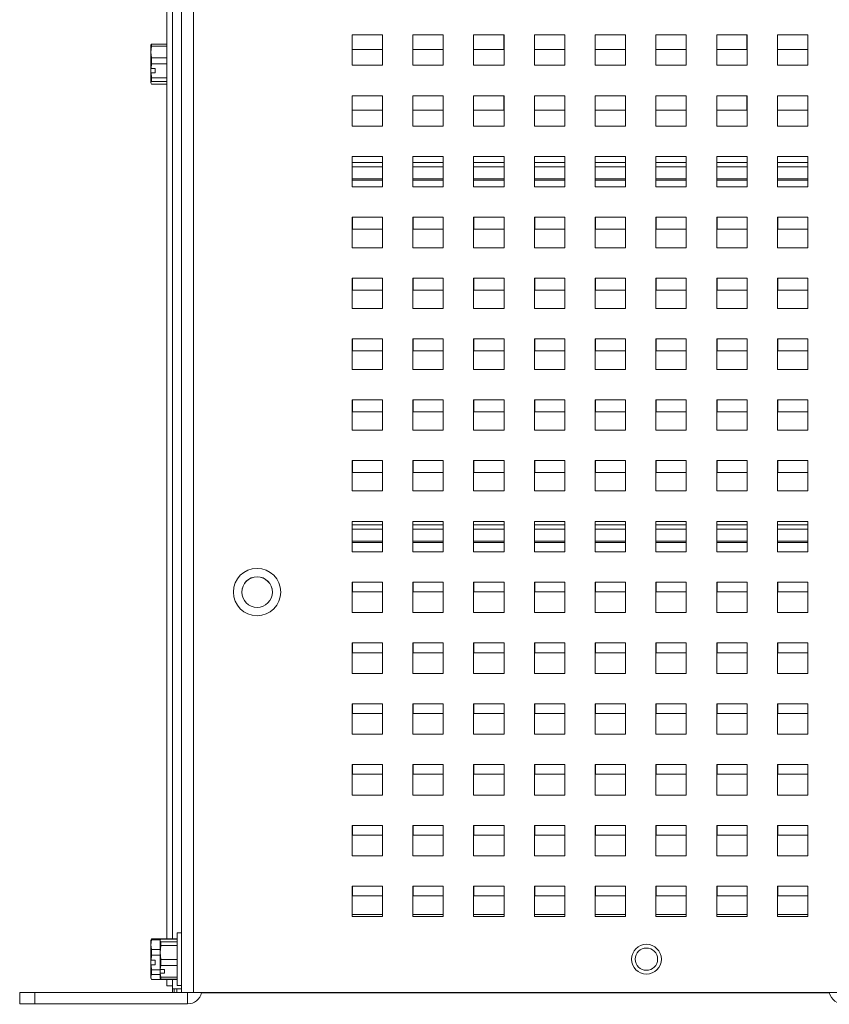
# Paper-space layout '3' of a CAD drawing. Header units: inches. Extents: x 1 to 109, y 1 to 85.
# Tile 3 of 44: x 39.14 to 44.47, y 16.94 to 23.42. Entities that reach past the tile are written whole.
import ezdxf

# ---------------------------------------------------------------- set-up
doc = ezdxf.new("R2010")
doc.units = ezdxf.units.IN
doc.header["$MEASUREMENT"] = 0

psp = doc.layouts.new('3')

# ---------------------------------------------------------------- linework, layer by layer
at = {"color": 7, "linetype": 'Continuous', "lineweight": 15, "ltscale": 5}
for p, q in [((40.21, 17.0201), (40.21, 29.8951)), ((40.1498, 29.8143), (40.1498, 17.3745)), ((40.2096, 29.8143), (40.2096, 17.4141)), ((40.2898, 29.8153), (40.2898, 17.0201)), ((40.1139, 29.7129), (40.1139, 17.3745)), ((41.5325, 23.3201), (41.3325, 23.3201)), ((41.3325, 23.3201), (41.3325, 23.1201)), ((41.5318, 23.2243), (41.5318, 23.3201)), ((41.5325, 23.1201), (41.5325, 23.3201)), ((41.9325, 23.3201), (41.7325, 23.3201)), ((41.7325, 23.3201), (41.7325, 23.1201)), ((41.9318, 23.2243), (41.9318, 23.3201)), ((41.9325, 23.1201), (41.9325, 23.3201)), ((42.3325, 23.3201), (42.1325, 23.3201)), ((42.1325, 23.3201), (42.1325, 23.1201)), ((42.3318, 23.2243), (42.3318, 23.3201)), ((42.3325, 23.1201), (42.3325, 23.3201)), ((42.7325, 23.3201), (42.5325, 23.3201)), ((42.5325, 23.3201), (42.5325, 23.1201)), ((42.7318, 23.2243), (42.7318, 23.3201)), ((42.7325, 23.1201), (42.7325, 23.3201)), ((43.1325, 23.3201), (42.9325, 23.3201)), ((42.9325, 23.3201), (42.9325, 23.1201)), ((43.1318, 23.2243), (43.1318, 23.3201)), ((43.1325, 23.1201), (43.1325, 23.3201)), ((43.5325, 23.3201), (43.3325, 23.3201)), ((43.3325, 23.3201), (43.3325, 23.1201)), ((43.5318, 23.2243), (43.5318, 23.3201)), ((43.5325, 23.1201), (43.5325, 23.3201)), ((43.9325, 23.3201), (43.7325, 23.3201)), ((43.7325, 23.3201), (43.7325, 23.1201)), ((43.9318, 23.2243), (43.9318, 23.3201)), ((43.9325, 23.1201), (43.9325, 23.3201)), ((44.3325, 23.3201), (44.1325, 23.3201)), ((44.1325, 23.3201), (44.1325, 23.1201)), ((44.3318, 23.2243), (44.3318, 23.3201)), ((44.3325, 23.1201), (44.3325, 23.3201)), ((40.0088, 23.2515), (40.0132, 23.2596)), ((40.0088, 23.2076), (40.0088, 23.2531)), ((40.0132, 23.2596), (40.0132, 23.2457)), ((40.0132, 23.2596), (40.1139, 23.2596)), ((40.0132, 23.2457), (40.0088, 23.2076)), ((40.0088, 23.2076), (40.0132, 23.1694)), ((40.0088, 23.0992), (40.0088, 23.2076)), ((40.1139, 23.2457), (40.0132, 23.2457)), ((40.21, 23.2063), (40.2096, 23.2056)), ((41.3325, 23.2243), (41.5318, 23.2243)), ((41.7325, 23.2243), (41.9318, 23.2243)), ((42.1325, 23.2243), (42.3318, 23.2243)), ((42.5325, 23.2243), (42.7318, 23.2243)), ((42.9325, 23.2243), (43.1318, 23.2243)), ((43.3325, 23.2243), (43.5318, 23.2243)), ((43.7325, 23.2243), (43.9318, 23.2243)), ((44.1325, 23.2243), (44.3318, 23.2243)), ((40.0132, 23.1305), (40.0093, 23.0989)), ((40.0132, 23.1694), (40.0132, 23.1305)), ((40.0132, 23.1694), (40.1139, 23.1694)), ((40.1139, 23.1305), (40.0132, 23.1305)), ((40.2096, 23.1397), (40.21, 23.1344)), ((40.0088, 23.0992), (40.0093, 23.0989)), ((40.0088, 23.0992), (40.0088, 23.07)), ((40.0093, 23.0696), (40.0088, 23.07)), ((40.0088, 23.07), (40.0088, 23.0048)), ((40.037, 23.0989), (40.0093, 23.0989)), ((40.037, 23.0696), (40.0093, 23.0696)), ((40.037, 23.0696), (40.037, 23.0989)), ((40.2096, 23.0609), (40.21, 23.0615)), ((41.3325, 23.1201), (41.5325, 23.1201)), ((41.7325, 23.1201), (41.9325, 23.1201)), ((42.1325, 23.1201), (42.3325, 23.1201)), ((42.5325, 23.1201), (42.7325, 23.1201)), ((42.9325, 23.1201), (43.1325, 23.1201)), ((43.3325, 23.1201), (43.5325, 23.1201)), ((43.7325, 23.1201), (43.9325, 23.1201)), ((44.1325, 23.1201), (44.3325, 23.1201)), ((40.0132, 23.0129), (40.0088, 23.0048)), ((40.0088, 23.0048), (40.0132, 22.9967)), ((40.0132, 23.038), (40.1139, 23.038)), ((40.0132, 23.038), (40.0132, 23.0129)), ((40.1139, 23.0129), (40.0132, 23.0129)), ((40.0132, 22.9967), (40.1139, 22.9967)), ((41.5325, 22.9201), (41.3325, 22.9201)), ((41.3325, 22.9201), (41.3325, 22.7201)), ((41.5318, 22.8243), (41.5318, 22.9201)), ((41.5325, 22.7201), (41.5325, 22.9201)), ((41.9325, 22.9201), (41.7325, 22.9201)), ((41.7325, 22.9201), (41.7325, 22.7201)), ((41.9318, 22.8243), (41.9318, 22.9201)), ((41.9325, 22.7201), (41.9325, 22.9201)), ((42.3325, 22.9201), (42.1325, 22.9201)), ((42.1325, 22.9201), (42.1325, 22.7201)), ((42.3318, 22.8243), (42.3318, 22.9201)), ((42.3325, 22.7201), (42.3325, 22.9201)), ((42.7325, 22.9201), (42.5325, 22.9201)), ((42.5325, 22.9201), (42.5325, 22.7201)), ((42.7318, 22.8243), (42.7318, 22.9201)), ((42.7325, 22.7201), (42.7325, 22.9201)), ((43.1325, 22.9201), (42.9325, 22.9201)), ((42.9325, 22.9201), (42.9325, 22.7201)), ((43.1318, 22.8243), (43.1318, 22.9201)), ((43.1325, 22.7201), (43.1325, 22.9201)), ((43.5325, 22.9201), (43.3325, 22.9201)), ((43.3325, 22.9201), (43.3325, 22.7201)), ((43.5318, 22.8243), (43.5318, 22.9201)), ((43.5325, 22.7201), (43.5325, 22.9201)), ((43.9325, 22.9201), (43.7325, 22.9201)), ((43.7325, 22.9201), (43.7325, 22.7201)), ((43.9318, 22.8243), (43.9318, 22.9201)), ((43.9325, 22.7201), (43.9325, 22.9201)), ((44.3325, 22.9201), (44.1325, 22.9201)), ((44.1325, 22.9201), (44.1325, 22.7201)), ((44.3318, 22.8243), (44.3318, 22.9201)), ((44.3325, 22.7201), (44.3325, 22.9201)), ((41.3325, 22.8243), (41.5318, 22.8243)), ((41.7325, 22.8243), (41.9318, 22.8243)), ((42.1325, 22.8243), (42.3318, 22.8243)), ((42.5325, 22.8243), (42.7318, 22.8243)), ((42.9325, 22.8243), (43.1318, 22.8243)), ((43.3325, 22.8243), (43.5318, 22.8243)), ((43.7325, 22.8243), (43.9318, 22.8243)), ((44.1325, 22.8243), (44.3318, 22.8243)), ((41.3325, 22.7201), (41.5325, 22.7201)), ((41.7325, 22.7201), (41.9325, 22.7201)), ((42.1325, 22.7201), (42.3325, 22.7201)), ((42.5325, 22.7201), (42.7325, 22.7201)), ((42.9325, 22.7201), (43.1325, 22.7201)), ((43.3325, 22.7201), (43.5325, 22.7201)), ((43.7325, 22.7201), (43.9325, 22.7201)), ((44.1325, 22.7201), (44.3325, 22.7201)), ((41.5325, 22.5201), (41.3325, 22.5201)), ((41.3325, 22.5201), (41.3325, 22.3201)), ((41.5325, 22.3201), (41.5325, 22.5201)), ((41.9325, 22.5201), (41.7325, 22.5201)), ((41.7325, 22.5201), (41.7325, 22.3201)), ((41.9325, 22.3201), (41.9325, 22.5201)), ((42.3325, 22.5201), (42.1325, 22.5201)), ((42.1325, 22.5201), (42.1325, 22.3201)), ((42.3325, 22.3201), (42.3325, 22.5201)), ((42.7325, 22.5201), (42.5325, 22.5201)), ((42.5325, 22.5201), (42.5325, 22.3201)), ((42.7325, 22.3201), (42.7325, 22.5201)), ((43.1325, 22.5201), (42.9325, 22.5201)), ((42.9325, 22.5201), (42.9325, 22.3201)), ((43.1325, 22.3201), (43.1325, 22.5201)), ((43.5325, 22.5201), (43.3325, 22.5201)), ((43.3325, 22.5201), (43.3325, 22.3201)), ((43.5325, 22.3201), (43.5325, 22.5201)), ((43.9325, 22.5201), (43.7325, 22.5201)), ((43.7325, 22.5201), (43.7325, 22.3201)), ((43.9325, 22.3201), (43.9325, 22.5201)), ((44.3325, 22.5201), (44.1325, 22.5201)), ((44.1325, 22.5201), (44.1325, 22.3201)), ((44.3325, 22.3201), (44.3325, 22.5201)), ((41.3325, 22.3643), (41.5325, 22.3643)), ((41.7325, 22.3643), (41.9325, 22.3643)), ((42.1325, 22.3643), (42.3325, 22.3643)), ((42.5325, 22.3643), (42.7325, 22.3643)), ((42.9325, 22.3643), (43.1325, 22.3643)), ((43.3325, 22.3643), (43.5325, 22.3643)), ((43.7325, 22.3643), (43.9325, 22.3643)), ((44.1325, 22.3643), (44.3325, 22.3643)), ((41.3325, 22.3201), (41.5325, 22.3201)), ((41.7325, 22.3201), (41.9325, 22.3201)), ((42.1325, 22.3201), (42.3325, 22.3201)), ((42.5325, 22.3201), (42.7325, 22.3201)), ((42.9325, 22.3201), (43.1325, 22.3201)), ((43.3325, 22.3201), (43.5325, 22.3201)), ((43.7325, 22.3201), (43.9325, 22.3201)), ((44.1325, 22.3201), (44.3325, 22.3201)), ((41.5325, 22.1201), (41.3325, 22.1201)), ((41.3325, 22.1201), (41.3325, 21.9201)), ((41.3348, 22.1201), (41.3348, 22.0413)), ((41.5325, 21.9201), (41.5325, 22.1201)), ((41.9325, 22.1201), (41.7325, 22.1201)), ((41.7325, 22.1201), (41.7325, 21.9201)), ((41.7348, 22.1201), (41.7348, 22.0413)), ((41.9325, 21.9201), (41.9325, 22.1201)), ((42.3325, 22.1201), (42.1325, 22.1201)), ((42.1325, 22.1201), (42.1325, 21.9201)), ((42.1348, 22.1201), (42.1348, 22.0413)), ((42.3325, 21.9201), (42.3325, 22.1201)), ((42.7325, 22.1201), (42.5325, 22.1201)), ((42.5325, 22.1201), (42.5325, 21.9201)), ((42.5348, 22.1201), (42.5348, 22.0413)), ((42.7325, 21.9201), (42.7325, 22.1201)), ((43.1325, 22.1201), (42.9325, 22.1201)), ((42.9325, 22.1201), (42.9325, 21.9201)), ((42.9348, 22.1201), (42.9348, 22.0413)), ((43.1325, 21.9201), (43.1325, 22.1201)), ((43.5325, 22.1201), (43.3325, 22.1201)), ((43.3325, 22.1201), (43.3325, 21.9201)), ((43.3348, 22.1201), (43.3348, 22.0413)), ((43.5325, 21.9201), (43.5325, 22.1201)), ((43.9325, 22.1201), (43.7325, 22.1201)), ((43.7325, 22.1201), (43.7325, 21.9201)), ((43.7348, 22.1201), (43.7348, 22.0413)), ((43.9325, 21.9201), (43.9325, 22.1201)), ((44.3325, 22.1201), (44.1325, 22.1201)), ((44.1325, 22.1201), (44.1325, 21.9201)), ((44.1348, 22.1201), (44.1348, 22.0413)), ((44.3325, 21.9201), (44.3325, 22.1201)), ((41.3348, 22.0413), (41.5325, 22.0413)), ((41.7348, 22.0413), (41.9325, 22.0413)), ((42.1348, 22.0413), (42.3325, 22.0413)), ((42.5348, 22.0413), (42.7325, 22.0413)), ((42.9348, 22.0413), (43.1325, 22.0413)), ((43.3348, 22.0413), (43.5325, 22.0413)), ((43.7348, 22.0413), (43.9325, 22.0413)), ((44.1348, 22.0413), (44.3325, 22.0413)), ((41.3325, 21.9201), (41.5325, 21.9201)), ((41.7325, 21.9201), (41.9325, 21.9201)), ((42.1325, 21.9201), (42.3325, 21.9201)), ((42.5325, 21.9201), (42.7325, 21.9201)), ((42.9325, 21.9201), (43.1325, 21.9201)), ((43.3325, 21.9201), (43.5325, 21.9201)), ((43.7325, 21.9201), (43.9325, 21.9201)), ((44.1325, 21.9201), (44.3325, 21.9201)), ((41.5325, 21.7201), (41.3325, 21.7201)), ((41.3325, 21.7201), (41.3325, 21.5201)), ((41.3348, 21.7201), (41.3348, 21.6413)), ((41.5325, 21.5201), (41.5325, 21.7201)), ((41.9325, 21.7201), (41.7325, 21.7201)), ((41.7325, 21.7201), (41.7325, 21.5201)), ((41.7348, 21.7201), (41.7348, 21.6413)), ((41.9325, 21.5201), (41.9325, 21.7201)), ((42.3325, 21.7201), (42.1325, 21.7201)), ((42.1325, 21.7201), (42.1325, 21.5201)), ((42.1348, 21.7201), (42.1348, 21.6413)), ((42.3325, 21.5201), (42.3325, 21.7201)), ((42.7325, 21.7201), (42.5325, 21.7201)), ((42.5325, 21.7201), (42.5325, 21.5201)), ((42.5348, 21.7201), (42.5348, 21.6413)), ((42.7325, 21.5201), (42.7325, 21.7201)), ((43.1325, 21.7201), (42.9325, 21.7201)), ((42.9325, 21.7201), (42.9325, 21.5201)), ((42.9348, 21.7201), (42.9348, 21.6413)), ((43.1325, 21.5201), (43.1325, 21.7201)), ((43.5325, 21.7201), (43.3325, 21.7201)), ((43.3325, 21.7201), (43.3325, 21.5201)), ((43.3348, 21.7201), (43.3348, 21.6413)), ((43.5325, 21.5201), (43.5325, 21.7201)), ((43.9325, 21.7201), (43.7325, 21.7201)), ((43.7325, 21.7201), (43.7325, 21.5201)), ((43.7348, 21.7201), (43.7348, 21.6413)), ((43.9325, 21.5201), (43.9325, 21.7201)), ((44.3325, 21.7201), (44.1325, 21.7201)), ((44.1325, 21.7201), (44.1325, 21.5201)), ((44.1348, 21.7201), (44.1348, 21.6413)), ((44.3325, 21.5201), (44.3325, 21.7201)), ((41.3348, 21.6413), (41.5325, 21.6413)), ((41.7348, 21.6413), (41.9325, 21.6413)), ((42.1348, 21.6413), (42.3325, 21.6413)), ((42.5348, 21.6413), (42.7325, 21.6413)), ((42.9348, 21.6413), (43.1325, 21.6413)), ((43.3348, 21.6413), (43.5325, 21.6413)), ((43.7348, 21.6413), (43.9325, 21.6413)), ((44.1348, 21.6413), (44.3325, 21.6413)), ((41.3325, 21.5201), (41.5325, 21.5201)), ((41.7325, 21.5201), (41.9325, 21.5201)), ((42.1325, 21.5201), (42.3325, 21.5201)), ((42.5325, 21.5201), (42.7325, 21.5201)), ((42.9325, 21.5201), (43.1325, 21.5201)), ((43.3325, 21.5201), (43.5325, 21.5201)), ((43.7325, 21.5201), (43.9325, 21.5201)), ((44.1325, 21.5201), (44.3325, 21.5201)), ((41.5325, 21.3201), (41.3325, 21.3201)), ((41.3325, 21.3201), (41.3325, 21.1201)), ((41.3348, 21.3201), (41.3348, 21.2413)), ((41.5325, 21.1201), (41.5325, 21.3201)), ((41.9325, 21.3201), (41.7325, 21.3201)), ((41.7325, 21.3201), (41.7325, 21.1201)), ((41.7348, 21.3201), (41.7348, 21.2413)), ((41.9325, 21.1201), (41.9325, 21.3201)), ((42.3325, 21.3201), (42.1325, 21.3201)), ((42.1325, 21.3201), (42.1325, 21.1201)), ((42.1348, 21.3201), (42.1348, 21.2413)), ((42.3325, 21.1201), (42.3325, 21.3201)), ((42.7325, 21.3201), (42.5325, 21.3201)), ((42.5325, 21.3201), (42.5325, 21.1201)), ((42.5348, 21.3201), (42.5348, 21.2413)), ((42.7325, 21.1201), (42.7325, 21.3201)), ((43.1325, 21.3201), (42.9325, 21.3201)), ((42.9325, 21.3201), (42.9325, 21.1201)), ((42.9348, 21.3201), (42.9348, 21.2413)), ((43.1325, 21.1201), (43.1325, 21.3201)), ((43.5325, 21.3201), (43.3325, 21.3201)), ((43.3325, 21.3201), (43.3325, 21.1201)), ((43.3348, 21.3201), (43.3348, 21.2413)), ((43.5325, 21.1201), (43.5325, 21.3201)), ((43.9325, 21.3201), (43.7325, 21.3201)), ((43.7325, 21.3201), (43.7325, 21.1201)), ((43.7348, 21.3201), (43.7348, 21.2413)), ((43.9325, 21.1201), (43.9325, 21.3201)), ((44.3325, 21.3201), (44.1325, 21.3201)), ((44.1325, 21.3201), (44.1325, 21.1201)), ((44.1348, 21.3201), (44.1348, 21.2413)), ((44.3325, 21.1201), (44.3325, 21.3201)), ((41.3348, 21.2413), (41.5325, 21.2413)), ((41.7348, 21.2413), (41.9325, 21.2413)), ((42.1348, 21.2413), (42.3325, 21.2413)), ((42.5348, 21.2413), (42.7325, 21.2413)), ((42.9348, 21.2413), (43.1325, 21.2413)), ((43.3348, 21.2413), (43.5325, 21.2413)), ((43.7348, 21.2413), (43.9325, 21.2413)), ((44.1348, 21.2413), (44.3325, 21.2413)), ((41.3325, 21.1201), (41.5325, 21.1201)), ((41.7325, 21.1201), (41.9325, 21.1201)), ((42.1325, 21.1201), (42.3325, 21.1201)), ((42.5325, 21.1201), (42.7325, 21.1201)), ((42.9325, 21.1201), (43.1325, 21.1201)), ((43.3325, 21.1201), (43.5325, 21.1201)), ((43.7325, 21.1201), (43.9325, 21.1201)), ((44.1325, 21.1201), (44.3325, 21.1201)), ((41.5325, 20.9201), (41.3325, 20.9201)), ((41.3325, 20.9201), (41.3325, 20.7201)), ((41.3348, 20.9201), (41.3348, 20.8413)), ((41.5325, 20.7201), (41.5325, 20.9201)), ((41.9325, 20.9201), (41.7325, 20.9201)), ((41.7325, 20.9201), (41.7325, 20.7201)), ((41.7348, 20.9201), (41.7348, 20.8413)), ((41.9325, 20.7201), (41.9325, 20.9201)), ((42.3325, 20.9201), (42.1325, 20.9201)), ((42.1325, 20.9201), (42.1325, 20.7201)), ((42.1348, 20.9201), (42.1348, 20.8413)), ((42.3325, 20.7201), (42.3325, 20.9201)), ((42.7325, 20.9201), (42.5325, 20.9201)), ((42.5325, 20.9201), (42.5325, 20.7201)), ((42.5348, 20.9201), (42.5348, 20.8413)), ((42.7325, 20.7201), (42.7325, 20.9201)), ((43.1325, 20.9201), (42.9325, 20.9201)), ((42.9325, 20.9201), (42.9325, 20.7201)), ((42.9348, 20.9201), (42.9348, 20.8413)), ((43.1325, 20.7201), (43.1325, 20.9201)), ((43.5325, 20.9201), (43.3325, 20.9201)), ((43.3325, 20.9201), (43.3325, 20.7201)), ((43.3348, 20.9201), (43.3348, 20.8413)), ((43.5325, 20.7201), (43.5325, 20.9201)), ((43.9325, 20.9201), (43.7325, 20.9201)), ((43.7325, 20.9201), (43.7325, 20.7201)), ((43.7348, 20.9201), (43.7348, 20.8413)), ((43.9325, 20.7201), (43.9325, 20.9201)), ((44.3325, 20.9201), (44.1325, 20.9201)), ((44.1325, 20.9201), (44.1325, 20.7201)), ((44.1348, 20.9201), (44.1348, 20.8413)), ((44.3325, 20.7201), (44.3325, 20.9201)), ((41.3348, 20.8413), (41.5325, 20.8413)), ((41.7348, 20.8413), (41.9325, 20.8413)), ((42.1348, 20.8413), (42.3325, 20.8413)), ((42.5348, 20.8413), (42.7325, 20.8413)), ((42.9348, 20.8413), (43.1325, 20.8413)), ((43.3348, 20.8413), (43.5325, 20.8413)), ((43.7348, 20.8413), (43.9325, 20.8413)), ((44.1348, 20.8413), (44.3325, 20.8413)), ((41.3325, 20.7201), (41.5325, 20.7201)), ((41.7325, 20.7201), (41.9325, 20.7201)), ((42.1325, 20.7201), (42.3325, 20.7201)), ((42.5325, 20.7201), (42.7325, 20.7201)), ((42.9325, 20.7201), (43.1325, 20.7201)), ((43.3325, 20.7201), (43.5325, 20.7201)), ((43.7325, 20.7201), (43.9325, 20.7201)), ((44.1325, 20.7201), (44.3325, 20.7201)), ((41.5325, 20.5201), (41.3325, 20.5201)), ((41.3325, 20.5201), (41.3325, 20.3201)), ((41.3348, 20.5201), (41.3348, 20.4413)), ((41.5325, 20.3201), (41.5325, 20.5201)), ((41.9325, 20.5201), (41.7325, 20.5201)), ((41.7325, 20.5201), (41.7325, 20.3201)), ((41.7348, 20.5201), (41.7348, 20.4413)), ((41.9325, 20.3201), (41.9325, 20.5201)), ((42.3325, 20.5201), (42.1325, 20.5201)), ((42.1325, 20.5201), (42.1325, 20.3201)), ((42.1348, 20.5201), (42.1348, 20.4413)), ((42.3325, 20.3201), (42.3325, 20.5201)), ((42.7325, 20.5201), (42.5325, 20.5201)), ((42.5325, 20.5201), (42.5325, 20.3201)), ((42.5348, 20.5201), (42.5348, 20.4413)), ((42.7325, 20.3201), (42.7325, 20.5201)), ((43.1325, 20.5201), (42.9325, 20.5201)), ((42.9325, 20.5201), (42.9325, 20.3201)), ((42.9348, 20.5201), (42.9348, 20.4413)), ((43.1325, 20.3201), (43.1325, 20.5201)), ((43.5325, 20.5201), (43.3325, 20.5201)), ((43.3325, 20.5201), (43.3325, 20.3201)), ((43.3348, 20.5201), (43.3348, 20.4413)), ((43.5325, 20.3201), (43.5325, 20.5201)), ((43.9325, 20.5201), (43.7325, 20.5201)), ((43.7325, 20.5201), (43.7325, 20.3201)), ((43.7348, 20.5201), (43.7348, 20.4413)), ((43.9325, 20.3201), (43.9325, 20.5201)), ((44.3325, 20.5201), (44.1325, 20.5201)), ((44.1325, 20.5201), (44.1325, 20.3201)), ((44.1348, 20.5201), (44.1348, 20.4413)), ((44.3325, 20.3201), (44.3325, 20.5201)), ((41.3348, 20.4413), (41.5325, 20.4413)), ((41.7348, 20.4413), (41.9325, 20.4413)), ((42.1348, 20.4413), (42.3325, 20.4413)), ((42.5348, 20.4413), (42.7325, 20.4413)), ((42.9348, 20.4413), (43.1325, 20.4413)), ((43.3348, 20.4413), (43.5325, 20.4413)), ((43.7348, 20.4413), (43.9325, 20.4413)), ((44.1348, 20.4413), (44.3325, 20.4413)), ((41.3325, 20.3201), (41.5325, 20.3201)), ((41.7325, 20.3201), (41.9325, 20.3201)), ((42.1325, 20.3201), (42.3325, 20.3201)), ((42.5325, 20.3201), (42.7325, 20.3201)), ((42.9325, 20.3201), (43.1325, 20.3201)), ((43.3325, 20.3201), (43.5325, 20.3201)), ((43.7325, 20.3201), (43.9325, 20.3201)), ((44.1325, 20.3201), (44.3325, 20.3201)), ((41.5325, 20.1201), (41.3325, 20.1201)), ((41.3325, 20.1201), (41.3325, 19.9201)), ((41.5325, 19.9201), (41.5325, 20.1201)), ((41.9325, 20.1201), (41.7325, 20.1201)), ((41.7325, 20.1201), (41.7325, 19.9201)), ((41.9325, 19.9201), (41.9325, 20.1201)), ((42.3325, 20.1201), (42.1325, 20.1201)), ((42.1325, 20.1201), (42.1325, 19.9201)), ((42.3325, 19.9201), (42.3325, 20.1201)), ((42.7325, 20.1201), (42.5325, 20.1201)), ((42.5325, 20.1201), (42.5325, 19.9201)), ((42.7325, 19.9201), (42.7325, 20.1201)), ((43.1325, 20.1201), (42.9325, 20.1201)), ((42.9325, 20.1201), (42.9325, 19.9201)), ((43.1325, 19.9201), (43.1325, 20.1201)), ((43.5325, 20.1201), (43.3325, 20.1201)), ((43.3325, 20.1201), (43.3325, 19.9201)), ((43.5325, 19.9201), (43.5325, 20.1201)), ((43.9325, 20.1201), (43.7325, 20.1201)), ((43.7325, 20.1201), (43.7325, 19.9201)), ((43.9325, 19.9201), (43.9325, 20.1201)), ((44.3325, 20.1201), (44.1325, 20.1201)), ((44.1325, 20.1201), (44.1325, 19.9201)), ((44.3325, 19.9201), (44.3325, 20.1201)), ((41.3325, 19.9803), (41.5325, 19.9803)), ((41.7325, 19.9803), (41.9325, 19.9803)), ((42.1325, 19.9803), (42.3325, 19.9803)), ((42.5325, 19.9803), (42.7325, 19.9803)), ((42.9325, 19.9803), (43.1325, 19.9803)), ((43.3325, 19.9803), (43.5325, 19.9803)), ((43.7325, 19.9803), (43.9325, 19.9803)), ((44.1325, 19.9803), (44.3325, 19.9803)), ((41.3325, 19.9201), (41.5325, 19.9201)), ((41.7325, 19.9201), (41.9325, 19.9201)), ((42.1325, 19.9201), (42.3325, 19.9201)), ((42.5325, 19.9201), (42.7325, 19.9201)), ((42.9325, 19.9201), (43.1325, 19.9201)), ((43.3325, 19.9201), (43.5325, 19.9201)), ((43.7325, 19.9201), (43.9325, 19.9201)), ((44.1325, 19.9201), (44.3325, 19.9201)), ((41.5325, 19.7201), (41.3325, 19.7201)), ((41.3325, 19.7201), (41.3325, 19.5201)), ((41.3348, 19.7201), (41.3348, 19.6563)), ((41.5325, 19.5201), (41.5325, 19.7201)), ((41.9325, 19.7201), (41.7325, 19.7201)), ((41.7325, 19.7201), (41.7325, 19.5201)), ((41.7348, 19.7201), (41.7348, 19.6563)), ((41.9325, 19.5201), (41.9325, 19.7201)), ((42.3325, 19.7201), (42.1325, 19.7201)), ((42.1325, 19.7201), (42.1325, 19.5201)), ((42.1348, 19.7201), (42.1348, 19.6563)), ((42.3325, 19.5201), (42.3325, 19.7201)), ((42.7325, 19.7201), (42.5325, 19.7201)), ((42.5325, 19.7201), (42.5325, 19.5201)), ((42.5348, 19.7201), (42.5348, 19.6563)), ((42.7325, 19.5201), (42.7325, 19.7201)), ((43.1325, 19.7201), (42.9325, 19.7201)), ((42.9325, 19.7201), (42.9325, 19.5201)), ((42.9348, 19.7201), (42.9348, 19.6563)), ((43.1325, 19.5201), (43.1325, 19.7201)), ((43.5325, 19.7201), (43.3325, 19.7201)), ((43.3325, 19.7201), (43.3325, 19.5201)), ((43.3348, 19.7201), (43.3348, 19.6563)), ((43.5325, 19.5201), (43.5325, 19.7201)), ((43.9325, 19.7201), (43.7325, 19.7201)), ((43.7325, 19.7201), (43.7325, 19.5201)), ((43.7348, 19.7201), (43.7348, 19.6563)), ((43.9325, 19.5201), (43.9325, 19.7201)), ((44.3325, 19.7201), (44.1325, 19.7201)), ((44.1325, 19.7201), (44.1325, 19.5201)), ((44.1348, 19.7201), (44.1348, 19.6563)), ((44.3325, 19.5201), (44.3325, 19.7201)), ((41.3348, 19.6563), (41.5325, 19.6563)), ((41.7348, 19.6563), (41.9325, 19.6563)), ((42.1348, 19.6563), (42.3325, 19.6563)), ((42.5348, 19.6563), (42.7325, 19.6563)), ((42.9348, 19.6563), (43.1325, 19.6563)), ((43.3348, 19.6563), (43.5325, 19.6563)), ((43.7348, 19.6563), (43.9325, 19.6563)), ((44.1348, 19.6563), (44.3325, 19.6563)), ((41.3325, 19.5201), (41.5325, 19.5201)), ((41.7325, 19.5201), (41.9325, 19.5201)), ((42.1325, 19.5201), (42.3325, 19.5201)), ((42.5325, 19.5201), (42.7325, 19.5201)), ((42.9325, 19.5201), (43.1325, 19.5201)), ((43.3325, 19.5201), (43.5325, 19.5201)), ((43.7325, 19.5201), (43.9325, 19.5201)), ((44.1325, 19.5201), (44.3325, 19.5201)), ((41.5325, 19.3201), (41.3325, 19.3201)), ((41.3325, 19.3201), (41.3325, 19.1201)), ((41.3348, 19.3201), (41.3348, 19.2563)), ((41.5325, 19.1201), (41.5325, 19.3201)), ((41.9325, 19.3201), (41.7325, 19.3201)), ((41.7325, 19.3201), (41.7325, 19.1201)), ((41.7348, 19.3201), (41.7348, 19.2563)), ((41.9325, 19.1201), (41.9325, 19.3201)), ((42.3325, 19.3201), (42.1325, 19.3201)), ((42.1325, 19.3201), (42.1325, 19.1201)), ((42.1348, 19.3201), (42.1348, 19.2563)), ((42.3325, 19.1201), (42.3325, 19.3201)), ((42.7325, 19.3201), (42.5325, 19.3201)), ((42.5325, 19.3201), (42.5325, 19.1201)), ((42.5348, 19.3201), (42.5348, 19.2563)), ((42.7325, 19.1201), (42.7325, 19.3201)), ((43.1325, 19.3201), (42.9325, 19.3201)), ((42.9325, 19.3201), (42.9325, 19.1201)), ((42.9348, 19.3201), (42.9348, 19.2563)), ((43.1325, 19.1201), (43.1325, 19.3201)), ((43.5325, 19.3201), (43.3325, 19.3201)), ((43.3325, 19.3201), (43.3325, 19.1201)), ((43.3348, 19.3201), (43.3348, 19.2563)), ((43.5325, 19.1201), (43.5325, 19.3201)), ((43.9325, 19.3201), (43.7325, 19.3201)), ((43.7325, 19.3201), (43.7325, 19.1201)), ((43.7348, 19.3201), (43.7348, 19.2563)), ((43.9325, 19.1201), (43.9325, 19.3201)), ((44.3325, 19.3201), (44.1325, 19.3201)), ((44.1325, 19.3201), (44.1325, 19.1201)), ((44.1348, 19.3201), (44.1348, 19.2563)), ((44.3325, 19.1201), (44.3325, 19.3201)), ((41.3348, 19.2563), (41.5325, 19.2563)), ((41.7348, 19.2563), (41.9325, 19.2563)), ((42.1348, 19.2563), (42.3325, 19.2563)), ((42.5348, 19.2563), (42.7325, 19.2563)), ((42.9348, 19.2563), (43.1325, 19.2563)), ((43.3348, 19.2563), (43.5325, 19.2563)), ((43.7348, 19.2563), (43.9325, 19.2563)), ((44.1348, 19.2563), (44.3325, 19.2563)), ((41.3325, 19.1201), (41.5325, 19.1201)), ((41.7325, 19.1201), (41.9325, 19.1201)), ((42.1325, 19.1201), (42.3325, 19.1201)), ((42.5325, 19.1201), (42.7325, 19.1201)), ((42.9325, 19.1201), (43.1325, 19.1201)), ((43.3325, 19.1201), (43.5325, 19.1201)), ((43.7325, 19.1201), (43.9325, 19.1201)), ((44.1325, 19.1201), (44.3325, 19.1201)), ((41.5325, 18.9201), (41.3325, 18.9201)), ((41.3325, 18.9201), (41.3325, 18.7201)), ((41.3348, 18.9201), (41.3348, 18.8563)), ((41.5325, 18.7201), (41.5325, 18.9201)), ((41.9325, 18.9201), (41.7325, 18.9201)), ((41.7325, 18.9201), (41.7325, 18.7201)), ((41.7348, 18.9201), (41.7348, 18.8563)), ((41.9325, 18.7201), (41.9325, 18.9201)), ((42.3325, 18.9201), (42.1325, 18.9201)), ((42.1325, 18.9201), (42.1325, 18.7201)), ((42.1348, 18.9201), (42.1348, 18.8563)), ((42.3325, 18.7201), (42.3325, 18.9201)), ((42.7325, 18.9201), (42.5325, 18.9201)), ((42.5325, 18.9201), (42.5325, 18.7201)), ((42.5348, 18.9201), (42.5348, 18.8563)), ((42.7325, 18.7201), (42.7325, 18.9201)), ((43.1325, 18.9201), (42.9325, 18.9201)), ((42.9325, 18.9201), (42.9325, 18.7201)), ((42.9348, 18.9201), (42.9348, 18.8563)), ((43.1325, 18.7201), (43.1325, 18.9201)), ((43.5325, 18.9201), (43.3325, 18.9201)), ((43.3325, 18.9201), (43.3325, 18.7201)), ((43.3348, 18.9201), (43.3348, 18.8563)), ((43.5325, 18.7201), (43.5325, 18.9201)), ((43.9325, 18.9201), (43.7325, 18.9201)), ((43.7325, 18.9201), (43.7325, 18.7201)), ((43.7348, 18.9201), (43.7348, 18.8563)), ((43.9325, 18.7201), (43.9325, 18.9201)), ((44.3325, 18.9201), (44.1325, 18.9201)), ((44.1325, 18.9201), (44.1325, 18.7201)), ((44.1348, 18.9201), (44.1348, 18.8563)), ((44.3325, 18.7201), (44.3325, 18.9201)), ((41.3348, 18.8563), (41.5325, 18.8563)), ((41.7348, 18.8563), (41.9325, 18.8563)), ((42.1348, 18.8563), (42.3325, 18.8563)), ((42.5348, 18.8563), (42.7325, 18.8563)), ((42.9348, 18.8563), (43.1325, 18.8563)), ((43.3348, 18.8563), (43.5325, 18.8563)), ((43.7348, 18.8563), (43.9325, 18.8563)), ((44.1348, 18.8563), (44.3325, 18.8563)), ((41.3325, 18.7201), (41.5325, 18.7201)), ((41.7325, 18.7201), (41.9325, 18.7201)), ((42.1325, 18.7201), (42.3325, 18.7201)), ((42.5325, 18.7201), (42.7325, 18.7201)), ((42.9325, 18.7201), (43.1325, 18.7201)), ((43.3325, 18.7201), (43.5325, 18.7201)), ((43.7325, 18.7201), (43.9325, 18.7201)), ((44.1325, 18.7201), (44.3325, 18.7201)), ((41.5325, 18.5201), (41.3325, 18.5201)), ((41.3325, 18.5201), (41.3325, 18.3201)), ((41.3348, 18.5201), (41.3348, 18.4563)), ((41.5325, 18.3201), (41.5325, 18.5201)), ((41.9325, 18.5201), (41.7325, 18.5201)), ((41.7325, 18.5201), (41.7325, 18.3201)), ((41.7348, 18.5201), (41.7348, 18.4563)), ((41.9325, 18.3201), (41.9325, 18.5201)), ((42.3325, 18.5201), (42.1325, 18.5201)), ((42.1325, 18.5201), (42.1325, 18.3201)), ((42.1348, 18.5201), (42.1348, 18.4563)), ((42.3325, 18.3201), (42.3325, 18.5201)), ((42.7325, 18.5201), (42.5325, 18.5201)), ((42.5325, 18.5201), (42.5325, 18.3201)), ((42.5348, 18.5201), (42.5348, 18.4563)), ((42.7325, 18.3201), (42.7325, 18.5201)), ((43.1325, 18.5201), (42.9325, 18.5201)), ((42.9325, 18.5201), (42.9325, 18.3201)), ((42.9348, 18.5201), (42.9348, 18.4563)), ((43.1325, 18.3201), (43.1325, 18.5201)), ((43.5325, 18.5201), (43.3325, 18.5201)), ((43.3325, 18.5201), (43.3325, 18.3201)), ((43.3348, 18.5201), (43.3348, 18.4563)), ((43.5325, 18.3201), (43.5325, 18.5201)), ((43.9325, 18.5201), (43.7325, 18.5201)), ((43.7325, 18.5201), (43.7325, 18.3201)), ((43.7348, 18.5201), (43.7348, 18.4563)), ((43.9325, 18.3201), (43.9325, 18.5201)), ((44.3325, 18.5201), (44.1325, 18.5201)), ((44.1325, 18.5201), (44.1325, 18.3201)), ((44.1348, 18.5201), (44.1348, 18.4563)), ((44.3325, 18.3201), (44.3325, 18.5201)), ((41.3348, 18.4563), (41.5325, 18.4563)), ((41.7348, 18.4563), (41.9325, 18.4563)), ((42.1348, 18.4563), (42.3325, 18.4563)), ((42.5348, 18.4563), (42.7325, 18.4563)), ((42.9348, 18.4563), (43.1325, 18.4563)), ((43.3348, 18.4563), (43.5325, 18.4563)), ((43.7348, 18.4563), (43.9325, 18.4563)), ((44.1348, 18.4563), (44.3325, 18.4563)), ((41.3325, 18.3201), (41.5325, 18.3201)), ((41.7325, 18.3201), (41.9325, 18.3201)), ((42.1325, 18.3201), (42.3325, 18.3201)), ((42.5325, 18.3201), (42.7325, 18.3201)), ((42.9325, 18.3201), (43.1325, 18.3201)), ((43.3325, 18.3201), (43.5325, 18.3201)), ((43.7325, 18.3201), (43.9325, 18.3201)), ((44.1325, 18.3201), (44.3325, 18.3201)), ((41.5325, 18.1201), (41.3325, 18.1201)), ((41.3325, 18.1201), (41.3325, 17.9201)), ((41.3348, 18.1201), (41.3348, 18.0563)), ((41.5325, 17.9201), (41.5325, 18.1201)), ((41.9325, 18.1201), (41.7325, 18.1201)), ((41.7325, 18.1201), (41.7325, 17.9201)), ((41.7348, 18.1201), (41.7348, 18.0563)), ((41.9325, 17.9201), (41.9325, 18.1201)), ((42.3325, 18.1201), (42.1325, 18.1201)), ((42.1325, 18.1201), (42.1325, 17.9201)), ((42.1348, 18.1201), (42.1348, 18.0563)), ((42.3325, 17.9201), (42.3325, 18.1201)), ((42.7325, 18.1201), (42.5325, 18.1201)), ((42.5325, 18.1201), (42.5325, 17.9201)), ((42.5348, 18.1201), (42.5348, 18.0563)), ((42.7325, 17.9201), (42.7325, 18.1201)), ((43.1325, 18.1201), (42.9325, 18.1201)), ((42.9325, 18.1201), (42.9325, 17.9201)), ((42.9348, 18.1201), (42.9348, 18.0563)), ((43.1325, 17.9201), (43.1325, 18.1201)), ((43.5325, 18.1201), (43.3325, 18.1201)), ((43.3325, 18.1201), (43.3325, 17.9201)), ((43.3348, 18.1201), (43.3348, 18.0563)), ((43.5325, 17.9201), (43.5325, 18.1201)), ((43.9325, 18.1201), (43.7325, 18.1201)), ((43.7325, 18.1201), (43.7325, 17.9201)), ((43.7348, 18.1201), (43.7348, 18.0563)), ((43.9325, 17.9201), (43.9325, 18.1201)), ((44.3325, 18.1201), (44.1325, 18.1201)), ((44.1325, 18.1201), (44.1325, 17.9201)), ((44.1348, 18.1201), (44.1348, 18.0563)), ((44.3325, 17.9201), (44.3325, 18.1201)), ((41.3348, 18.0563), (41.5325, 18.0563)), ((41.7348, 18.0563), (41.9325, 18.0563)), ((42.1348, 18.0563), (42.3325, 18.0563)), ((42.5348, 18.0563), (42.7325, 18.0563)), ((42.9348, 18.0563), (43.1325, 18.0563)), ((43.3348, 18.0563), (43.5325, 18.0563)), ((43.7348, 18.0563), (43.9325, 18.0563)), ((44.1348, 18.0563), (44.3325, 18.0563)), ((41.3325, 17.9201), (41.5325, 17.9201)), ((41.7325, 17.9201), (41.9325, 17.9201)), ((42.1325, 17.9201), (42.3325, 17.9201)), ((42.5325, 17.9201), (42.7325, 17.9201)), ((42.9325, 17.9201), (43.1325, 17.9201)), ((43.3325, 17.9201), (43.5325, 17.9201)), ((43.7325, 17.9201), (43.9325, 17.9201)), ((44.1325, 17.9201), (44.3325, 17.9201)), ((41.5325, 17.7201), (41.3325, 17.7201)), ((41.3325, 17.7201), (41.3325, 17.5201)), ((41.3348, 17.7201), (41.3348, 17.6563)), ((41.5325, 17.5201), (41.5325, 17.7201)), ((41.9325, 17.7201), (41.7325, 17.7201)), ((41.7325, 17.7201), (41.7325, 17.5201)), ((41.7348, 17.7201), (41.7348, 17.6563)), ((41.9325, 17.5201), (41.9325, 17.7201)), ((42.3325, 17.7201), (42.1325, 17.7201)), ((42.1325, 17.7201), (42.1325, 17.5201)), ((42.1348, 17.7201), (42.1348, 17.6563)), ((42.3325, 17.5201), (42.3325, 17.7201)), ((42.7325, 17.7201), (42.5325, 17.7201)), ((42.5325, 17.7201), (42.5325, 17.5201)), ((42.5348, 17.7201), (42.5348, 17.6563)), ((42.7325, 17.5201), (42.7325, 17.7201)), ((43.1325, 17.7201), (42.9325, 17.7201)), ((42.9325, 17.7201), (42.9325, 17.5201)), ((42.9348, 17.7201), (42.9348, 17.6563)), ((43.1325, 17.5201), (43.1325, 17.7201)), ((43.5325, 17.7201), (43.3325, 17.7201)), ((43.3325, 17.7201), (43.3325, 17.5201)), ((43.3348, 17.7201), (43.3348, 17.6563)), ((43.5325, 17.5201), (43.5325, 17.7201)), ((43.9325, 17.7201), (43.7325, 17.7201)), ((43.7325, 17.7201), (43.7325, 17.5201)), ((43.7348, 17.7201), (43.7348, 17.6563)), ((43.9325, 17.5201), (43.9325, 17.7201)), ((44.3325, 17.7201), (44.1325, 17.7201)), ((44.1325, 17.7201), (44.1325, 17.5201)), ((44.1348, 17.7201), (44.1348, 17.6563)), ((44.3325, 17.5201), (44.3325, 17.7201)), ((41.3348, 17.6563), (41.5325, 17.6563)), ((41.7348, 17.6563), (41.9325, 17.6563)), ((42.1348, 17.6563), (42.3325, 17.6563)), ((42.5348, 17.6563), (42.7325, 17.6563)), ((42.9348, 17.6563), (43.1325, 17.6563)), ((43.3348, 17.6563), (43.5325, 17.6563)), ((43.7348, 17.6563), (43.9325, 17.6563)), ((44.1348, 17.6563), (44.3325, 17.6563)), ((41.3325, 17.5338), (41.5325, 17.5338)), ((41.3325, 17.5201), (41.5325, 17.5201)), ((41.7325, 17.5338), (41.9325, 17.5338)), ((41.7325, 17.5201), (41.9325, 17.5201)), ((42.1325, 17.5338), (42.3325, 17.5338)), ((42.1325, 17.5201), (42.3325, 17.5201)), ((42.5325, 17.5338), (42.7325, 17.5338)), ((42.5325, 17.5201), (42.7325, 17.5201)), ((42.9325, 17.5338), (43.1325, 17.5338)), ((42.9325, 17.5201), (43.1325, 17.5201)), ((43.3325, 17.5338), (43.5325, 17.5338)), ((43.3325, 17.5201), (43.5325, 17.5201)), ((43.7325, 17.5338), (43.9325, 17.5338)), ((43.7325, 17.5201), (43.9325, 17.5201)), ((44.1325, 17.5338), (44.3325, 17.5338)), ((44.1325, 17.5201), (44.3325, 17.5201)), ((40.0125, 17.3731), (40.0088, 17.3651)), ((40.0132, 17.3675), (40.0088, 17.3356)), ((40.0088, 17.3356), (40.0088, 17.3651)), ((40.0128, 17.373), (40.0132, 17.3745)), ((40.0132, 17.3745), (40.0132, 17.3675)), ((40.0132, 17.3745), (40.0711, 17.3745)), ((40.0701, 17.3675), (40.0132, 17.3675)), ((40.073, 17.3736), (40.069, 17.3651)), ((40.0734, 17.3717), (40.069, 17.3634)), ((40.069, 17.3634), (40.0734, 17.355)), ((40.069, 17.2835), (40.069, 17.3634)), ((40.0734, 17.3745), (40.072, 17.369)), ((40.1818, 17.3745), (40.0734, 17.3745)), ((40.1818, 17.3717), (40.0734, 17.3717)), ((40.21, 17.4141), (40.1818, 17.4141)), ((40.1818, 17.4141), (40.1818, 17.129)), ((40.0088, 17.3356), (40.0132, 17.3037)), ((40.0088, 17.2335), (40.0088, 17.3356)), ((40.0132, 17.3037), (40.0132, 17.2666)), ((40.0132, 17.3037), (40.069, 17.3037)), ((40.0734, 17.3298), (40.069, 17.2835)), ((40.0734, 17.355), (40.0734, 17.3298)), ((40.0734, 17.355), (40.1818, 17.355)), ((40.1818, 17.3298), (40.0734, 17.3298)), ((40.0088, 17.2335), (40.0093, 17.2333)), ((40.0088, 17.2335), (40.0088, 17.2028)), ((40.0132, 17.2666), (40.0093, 17.2333)), ((40.037, 17.2333), (40.0093, 17.2333)), ((40.069, 17.2666), (40.0132, 17.2666)), ((40.037, 17.2026), (40.037, 17.2333)), ((40.069, 17.2835), (40.0734, 17.2372)), ((40.069, 17.1729), (40.069, 17.2835)), ((40.0734, 17.2372), (40.1818, 17.2372)), ((40.0734, 17.2372), (40.0734, 17.1983)), ((40.0093, 17.2026), (40.0088, 17.2028)), ((40.0088, 17.2028), (40.0088, 17.1225)), ((40.037, 17.2026), (40.0093, 17.2026)), ((40.0132, 17.1694), (40.069, 17.1694)), ((40.0132, 17.1694), (40.0132, 17.1392)), ((40.069, 17.1729), (40.0695, 17.1723)), ((40.069, 17.1729), (40.069, 17.1489)), ((40.0734, 17.1983), (40.0695, 17.1723)), ((40.0972, 17.1723), (40.0695, 17.1723)), ((40.1818, 17.1983), (40.0734, 17.1983)), ((40.0972, 17.1483), (40.0972, 17.1723)), ((40.2096, 17.1714), (40.21, 17.172)), ((40.0132, 17.1392), (40.0088, 17.1225)), ((40.0088, 17.1225), (40.0132, 17.1058)), ((40.0088, 17.1151), (40.0088, 17.1225)), ((40.0088, 17.1151), (40.0125, 17.1072)), ((40.069, 17.1392), (40.0132, 17.1392)), ((40.0132, 17.1058), (40.0711, 17.1058)), ((40.0695, 17.1483), (40.069, 17.1489)), ((40.069, 17.1489), (40.069, 17.1153)), ((40.0734, 17.1086), (40.069, 17.1169)), ((40.0972, 17.1483), (40.0695, 17.1483)), ((40.0701, 17.1129), (40.073, 17.1067)), ((40.0734, 17.1223), (40.1818, 17.1223)), ((40.0734, 17.1223), (40.0734, 17.1086)), ((40.1818, 17.1086), (40.0734, 17.1086)), ((40.0734, 17.1072), (40.0734, 17.1058)), ((40.1818, 17.1058), (40.0734, 17.1058)), ((40.1139, 17.0651), (40.1139, 17.1058)), ((40.1498, 17.1058), (40.1498, 17.0443)), ((40.1818, 17.129), (40.1818, 17.0661)), ((40.1498, 17.0651), (40.1139, 17.0651)), ((40.1498, 17.0443), (40.1498, 17.0211)), ((40.2096, 17.0443), (40.1498, 17.0443)), ((40.1619, 17.0211), (40.1619, 17.0443)), ((40.1798, 17.0211), (40.1798, 17.0443)), ((40.1818, 17.0661), (40.21, 17.0661)), ((40.2096, 17.0661), (40.2096, 17.0443)), ((40.21, 17.0443), (40.2096, 17.0443)), ((39.1448, 16.9464), (39.1448, 17.0211)), ((39.1448, 17.0211), (39.2448, 17.0211)), ((39.2448, 17.0211), (39.2448, 16.9464)), ((40.21, 17.0211), (39.2448, 17.0211)), ((40.2898, 17.0201), (40.21, 17.0201)), ((57.3748, 17.0201), (40.2898, 17.0201)), ((44.4736, 17.0192), (40.342, 17.0192)), ((39.2448, 16.9464), (39.1448, 16.9464)), ((40.2498, 16.9464), (39.2448, 16.9464))]:
    psp.add_line(p, q, dxfattribs=at)
at = {"color": 8, "linetype": 'Continuous', "lineweight": 15, "ltscale": 5}
for p, q in [((40.21, 23.198), (40.2096, 23.1974)), ((41.5325, 22.4817), (41.3325, 22.4817)), ((41.9325, 22.4817), (41.7325, 22.4817)), ((42.3325, 22.4817), (42.1325, 22.4817)), ((42.7325, 22.4817), (42.5325, 22.4817)), ((43.1325, 22.4817), (42.9325, 22.4817)), ((43.5325, 22.4817), (43.3325, 22.4817)), ((43.9325, 22.4817), (43.7325, 22.4817)), ((44.3325, 22.4817), (44.1325, 22.4817)), ((41.3325, 22.4531), (41.5325, 22.4531)), ((41.7325, 22.4531), (41.9325, 22.4531)), ((42.1325, 22.4531), (42.3325, 22.4531)), ((42.5325, 22.4531), (42.7325, 22.4531)), ((42.9325, 22.4531), (43.1325, 22.4531)), ((43.3325, 22.4531), (43.5325, 22.4531)), ((43.7325, 22.4531), (43.9325, 22.4531)), ((44.1325, 22.4531), (44.3325, 22.4531)), ((41.3325, 22.3743), (41.5325, 22.3743)), ((41.7325, 22.3743), (41.9325, 22.3743)), ((42.1325, 22.3743), (42.3325, 22.3743)), ((42.5325, 22.3743), (42.7325, 22.3743)), ((42.9325, 22.3743), (43.1325, 22.3743)), ((43.3325, 22.3743), (43.5325, 22.3743)), ((43.7325, 22.3743), (43.9325, 22.3743)), ((44.1325, 22.3743), (44.3325, 22.3743)), ((41.5325, 20.0977), (41.3325, 20.0977)), ((41.9325, 20.0977), (41.7325, 20.0977)), ((42.3325, 20.0977), (42.1325, 20.0977)), ((42.7325, 20.0977), (42.5325, 20.0977)), ((43.1325, 20.0977), (42.9325, 20.0977)), ((43.5325, 20.0977), (43.3325, 20.0977)), ((43.9325, 20.0977), (43.7325, 20.0977)), ((44.3325, 20.0977), (44.1325, 20.0977)), ((41.3325, 20.0691), (41.5325, 20.0691)), ((41.7325, 20.0691), (41.9325, 20.0691)), ((42.1325, 20.0691), (42.3325, 20.0691)), ((42.5325, 20.0691), (42.7325, 20.0691)), ((42.9325, 20.0691), (43.1325, 20.0691)), ((43.3325, 20.0691), (43.5325, 20.0691)), ((43.7325, 20.0691), (43.9325, 20.0691)), ((44.1325, 20.0691), (44.3325, 20.0691)), ((41.3325, 19.9903), (41.5325, 19.9903)), ((41.7325, 19.9903), (41.9325, 19.9903)), ((42.1325, 19.9903), (42.3325, 19.9903)), ((42.5325, 19.9903), (42.7325, 19.9903)), ((42.9325, 19.9903), (43.1325, 19.9903)), ((43.3325, 19.9903), (43.5325, 19.9903)), ((43.7325, 19.9903), (43.9325, 19.9903)), ((44.1325, 19.9903), (44.3325, 19.9903)), ((40.2498, 17.0201), (40.2498, 16.9464))]:
    psp.add_line(p, q, dxfattribs=at)
at = {"color": 7, "linetype": 'Continuous', "lineweight": 15, "ltscale": 25}
for centre, radius in [((40.7073, 19.6551), 0.156), ((40.7073, 19.6551), 0.1005), ((43.27, 17.2401), 0.098)]:
    psp.add_circle(centre, radius, dxfattribs=at)
for centre, radius, start, end in [((40.7073, 19.6541), 0.1005, 90, 179.71495), ((40.7073, 19.6541), 0.1005, 0.28505, 90), ((43.2698, 17.2398), 0.0738, 0.38807, 179.61192), ((43.2698, 17.2408), 0.0738, 180.3881, 270), ((43.2698, 17.2408), 0.0738, 270, 359.6119), ((40.2498, 17.0411), 0.0947, 270, 347.18799), ((44.5742, 17.0481), 0.1047, 195.51144, 270)]:
    psp.add_arc(centre, radius, start, end, dxfattribs=at)
at = {"color": 7, "linetype": 'Continuous', "lineweight": 15, "ltscale": 5}
for points, knots in [([(40.0093, 23.0696), (40.0101, 23.0608), (40.011, 23.0502), (40.0129, 23.0398), (40.0132, 23.038)], [0, 0, 0, 0, 0.831725, 1, 1, 1, 1]), ([(40.0093, 17.2026), (40.0101, 17.1933), (40.011, 17.1822), (40.0129, 17.1712), (40.0132, 17.1694)], [0, 0, 0, 0, 0.831725, 1, 1, 1, 1]), ([(40.0695, 17.1483), (40.0703, 17.141), (40.0712, 17.1323), (40.0731, 17.1237), (40.0734, 17.1223)], [0, 0, 0, 0, 0.8317255, 1, 1, 1, 1])]:
    psp.add_open_spline(points, degree=3, knots=knots, dxfattribs=at)

doc.saveas('drawing.dxf')
